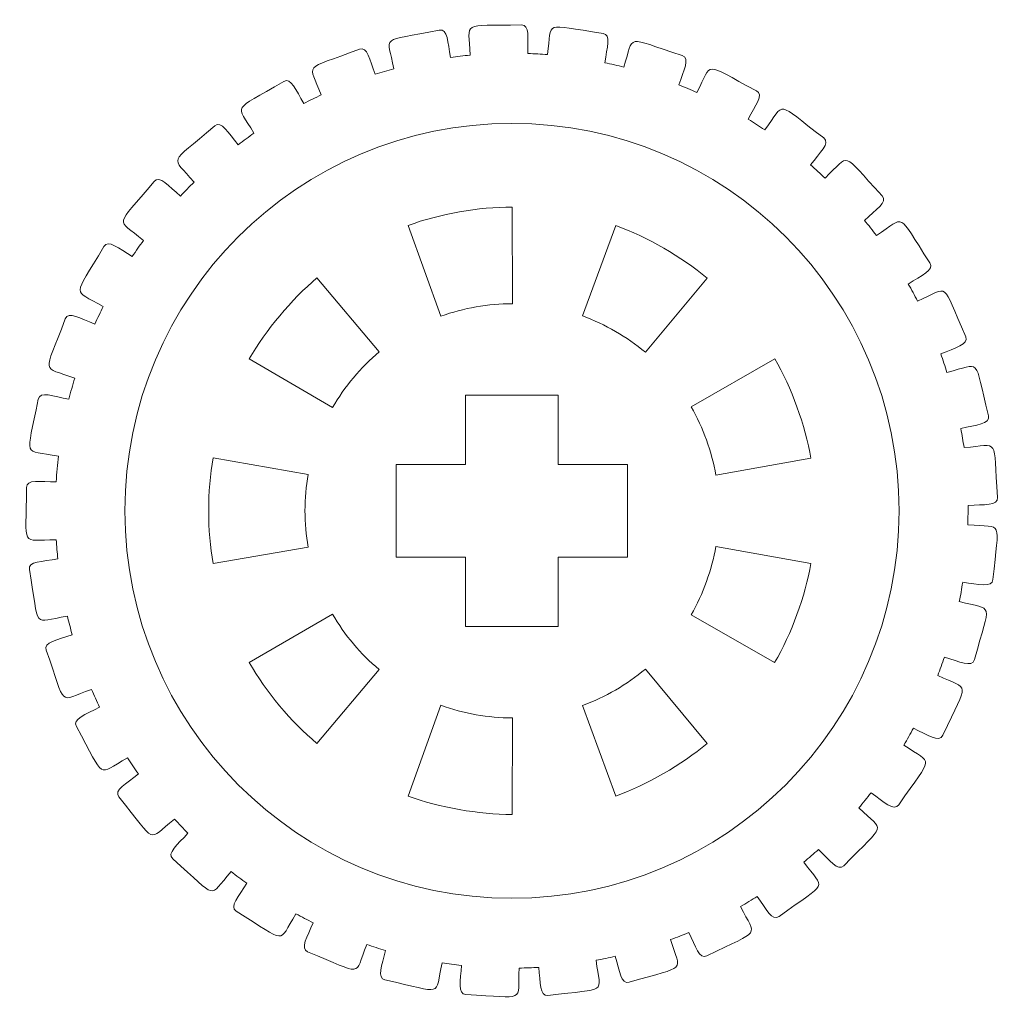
# Model space of a CAD drawing. Header units: millimetres. Extents: x -1094 to 1155, y -1556 to 1707.
# Tile 121 of 149: x 872 to 914, y 692 to 735. Entities that reach past the tile are written whole.
import ezdxf

# ---------------------------------------------------------------- set-up
doc = ezdxf.new("R2010")
doc.units = ezdxf.units.MM
doc.header["$MEASUREMENT"] = 0
doc.layers.add('Layer 1', color=7, linetype='Continuous')

msp = doc.modelspace()

# ---------------------------------------------------------------- linework, layer by layer
at = {"layer": 'Layer 1', "color": 250, "lineweight": 9}
for points, knots in [([(871.8318, 714.3522), (871.8318, 714.7322), (872.4318, 714.6022), (873.1218, 714.6022), (873.1218, 714.6022), (873.1418, 714.9822), (873.1718, 715.3522), (873.2218, 715.7122), (873.2218, 715.7122), (871.6318, 716.0122), (871.8418, 715.5322), (872.3418, 718.1722), (872.3418, 718.1722), (872.4118, 718.5422), (872.9918, 718.3022), (873.6718, 718.1722), (873.6718, 718.1722), (873.7418, 718.4822), (873.8318, 718.7822), (873.9218, 719.0822), (873.9218, 719.0822), (872.4518, 719.6322), (872.5718, 719.1322), (873.5118, 721.6422), (873.5118, 721.6422), (873.6418, 721.9922), (874.1618, 721.6622), (874.7918, 721.4222), (874.7918, 721.4222), (874.9118, 721.6822), (875.0318, 721.9322), (875.1518, 722.1822), (875.1518, 722.1822), (873.8018, 722.9722), (873.8318, 722.4622), (875.1818, 724.7722), (875.1818, 724.7722), (875.3718, 725.0922), (875.8218, 724.6822), (876.4118, 724.3422), (876.4118, 724.3422), (876.5618, 724.5822), (876.7318, 724.8122), (876.8918, 725.0322), (876.8918, 725.0322), (875.7018, 726.0322), (875.6418, 725.5222), (877.3518, 727.5822), (877.3518, 727.5822), (877.5918, 727.8622), (877.9818, 727.3822), (878.4918, 726.9522), (878.4918, 726.9522), (878.6918, 727.1622), (878.8818, 727.3522), (879.0818, 727.5522), (879.0818, 727.5522), (878.0818, 728.7322), (877.9418, 728.2422), (879.9718, 729.9822), (879.9718, 729.9822), (880.2618, 730.2222), (880.5518, 729.6822), (880.9818, 729.1722), (880.9818, 729.1722), (881.2118, 729.3422), (881.4418, 729.5122), (881.6718, 729.6722), (881.6718, 729.6722), (880.8818, 730.9922), (880.6618, 730.5422), (882.9618, 731.9022), (882.9618, 731.9022), (883.2818, 732.0922), (883.4818, 731.5222), (883.8218, 730.9522), (883.8218, 730.9522), (884.0718, 731.0822), (884.3218, 731.2022), (884.5818, 731.3222), (884.5818, 731.3222), (884.0318, 732.7522), (883.7318, 732.3422), (886.2318, 733.3022), (886.2318, 733.3022), (886.5718, 733.4322), (886.6718, 732.8322), (886.9118, 732.2222), (886.9118, 732.2222), (887.1818, 732.3022), (887.4518, 732.3822), (887.7218, 732.4522), (887.7218, 732.4522), (887.4218, 733.9522), (887.0718, 733.6022), (889.6818, 734.1222), (889.6818, 734.1222), (890.0518, 734.1922), (890.0418, 733.5922), (890.1718, 732.9422), (890.1718, 732.9422), (890.4518, 732.9822), (890.7318, 733.0122), (891.0118, 733.0422), (891.0118, 733.0422), (890.9718, 734.5622), (890.5618, 734.2822), (893.2318, 734.3522), (893.2318, 734.3522), (893.6018, 734.3622), (893.5018, 733.7722), (893.5118, 733.1122), (893.5118, 733.1122), (893.8018, 733.1022), (894.0818, 733.0822), (894.3618, 733.0622), (894.3618, 733.0622), (894.5718, 734.5722), (894.1218, 734.3622), (896.7618, 733.9822), (896.7618, 733.9822), (897.1318, 733.9322), (896.9318, 733.3622), (896.8418, 732.7122), (896.8418, 732.7122), (897.1118, 732.6522), (897.3918, 732.5922), (897.6618, 732.5222), (897.6618, 732.5222), (898.1318, 733.9722), (897.6418, 733.8422), (900.1818, 733.0222), (900.1818, 733.0222), (900.5418, 732.9122), (900.2418, 732.3822), (900.0418, 731.7522), (900.0418, 731.7522), (900.3018, 731.6522), (900.5618, 731.5422), (900.8218, 731.4322), (900.8218, 731.4322), (901.5318, 732.7822), (901.0318, 732.7322), (903.3918, 731.5022), (903.3918, 731.5022), (903.7318, 731.3322), (903.3418, 730.8622), (903.0418, 730.2722), (903.0418, 730.2722), (903.2818, 730.1222), (903.5118, 729.9722), (903.7518, 729.8122), (903.7518, 729.8122), (904.6818, 731.0422), (904.1718, 731.0722), (906.3018, 729.4622), (906.3018, 729.4622), (906.6018, 729.2322), (906.1418, 728.8322), (905.7318, 728.3022), (905.7318, 728.3022), (905.9518, 728.1122), (906.1618, 727.9222), (906.3618, 727.7322), (906.3618, 727.7322), (907.4918, 728.7922), (907.0018, 728.9122), (908.8318, 726.9622), (908.8318, 726.9622), (909.0818, 726.6822), (908.5618, 726.3622), (908.0618, 725.9022), (908.0618, 725.9022), (908.2418, 725.6922), (908.4218, 725.4722), (908.5818, 725.2422), (908.5818, 725.2422), (909.8918, 726.1022), (909.4218, 726.3022), (910.8918, 724.0722), (910.8918, 724.0722), (911.1018, 723.7522), (910.5218, 723.5222), (909.9618, 723.1522), (909.9618, 723.1522), (910.1018, 722.9122), (910.2318, 722.6622), (910.3618, 722.4122), (910.3618, 722.4122), (911.7918, 723.0422), (911.3618, 723.3222), (912.4418, 720.8722), (912.4418, 720.8722), (912.5918, 720.5322), (911.9818, 720.4022), (911.3618, 720.1322), (911.3618, 720.1322), (911.4618, 719.8622), (911.5518, 719.6022), (911.6318, 719.3322), (911.6318, 719.3322), (913.1518, 719.7122), (912.7818, 720.0522), (913.4218, 717.4622), (913.4218, 717.4622), (913.5118, 717.1022), (912.8918, 717.0722), (912.2318, 716.9022), (912.2318, 716.9022), (912.2818, 716.6322), (912.3318, 716.3522), (912.3718, 716.0822), (912.3718, 716.0822), (913.9418, 716.1922), (913.6218, 716.6022), (913.8218, 713.9322), (913.8218, 713.9322), (913.8518, 713.5622), (913.2318, 713.6322), (912.5518, 713.5822), (912.5518, 713.5822), (912.5518, 713.5822), (912.5418, 712.7522), (912.5418, 712.7522), (912.5418, 712.7522), (914.1118, 712.6022), (913.8718, 713.0522), (913.6218, 710.3822), (913.6218, 710.3822), (913.5818, 710.0122), (912.9918, 710.1922), (912.3118, 710.2622), (912.3118, 710.2622), (912.2718, 709.9822), (912.2218, 709.7022), (912.1618, 709.4322), (912.1618, 709.4322), (913.6818, 709.0222), (913.5218, 709.5122), (912.8218, 706.9222), (912.8218, 706.9222), (912.7218, 706.5622), (912.1718, 706.8422), (911.5218, 707.0222), (911.5218, 707.0222), (911.4318, 706.7522), (911.3318, 706.4922), (911.2318, 706.2322), (911.2318, 706.2322), (912.6518, 705.5722), (912.5718, 706.0822), (911.4518, 703.6522), (911.4518, 703.6522), (911.2918, 703.3122), (910.8018, 703.6722), (910.1818, 703.9622), (910.1818, 703.9622), (910.0518, 703.7122), (909.9118, 703.4722), (909.7718, 703.2322), (909.7718, 703.2322), (911.0518, 702.3422), (911.0618, 702.8522), (909.5518, 700.6522), (909.5518, 700.6522), (909.3418, 700.3422), (908.9118, 700.7822), (908.3518, 701.1722), (908.3518, 701.1722), (908.1818, 700.9522), (908.0018, 700.7322), (907.8218, 700.5122), (907.8218, 700.5122), (908.9418, 699.4322), (909.0318, 699.9322), (907.1718, 698.0122), (907.1718, 698.0122), (906.9118, 697.7522), (906.5618, 698.2522), (906.0818, 698.7222), (906.0818, 698.7222), (905.8718, 698.5322), (905.6618, 698.3522), (905.4418, 698.1722), (905.4418, 698.1722), (906.3618, 696.9222), (906.5318, 697.3922), (904.3718, 695.8222), (904.3718, 695.8222), (904.0718, 695.6022), (903.8218, 696.1522), (903.4318, 696.6922), (903.4318, 696.6922), (903.1918, 696.5422), (902.9518, 696.3922), (902.7118, 696.2522), (902.7118, 696.2522), (903.3918, 694.8722), (903.6418, 695.3122), (901.2518, 694.1222), (901.2518, 694.1222), (900.9218, 693.9622), (900.7718, 694.5422), (900.4718, 695.1322), (900.4718, 695.1322), (900.2118, 695.0222), (899.9518, 694.9222), (899.6818, 694.8222), (899.6818, 694.8222), (900.1218, 693.3622), (900.4518, 693.7422), (897.8918, 692.9822), (897.8918, 692.9822), (897.5318, 692.8722), (897.4818, 693.4722), (897.2918, 694.1022), (897.2918, 694.1022), (897.0218, 694.0422), (896.7418, 693.9822), (896.4618, 693.9322), (896.4618, 693.9322), (896.6518, 692.4122), (897.0318, 692.7422), (894.3818, 692.4122), (894.3818, 692.4122), (894.0118, 692.3722), (894.0618, 692.9722), (893.9818, 693.6222), (893.9818, 693.6222), (893.7018, 693.6122), (893.4218, 693.6022), (893.1318, 693.5922), (893.1318, 693.5922), (893.0618, 692.0722), (893.4918, 692.3222), (890.8318, 692.4522), (890.8318, 692.4522), (890.4618, 692.4722), (890.6018, 693.0522), (890.6418, 693.7122), (890.6418, 693.7122), (890.3518, 693.7422), (890.0718, 693.7722), (889.8018, 693.8222), (889.8018, 693.8222), (889.4718, 692.3322), (889.9418, 692.5122), (887.3318, 693.0822), (887.3318, 693.0822), (886.9718, 693.1622), (887.2118, 693.7122), (887.3518, 694.3522), (887.3518, 694.3522), (887.0818, 694.4322), (886.8118, 694.5222), (886.5518, 694.6122), (886.5518, 694.6122), (885.9718, 693.1922), (886.4718, 693.2922), (883.9918, 694.3022), (883.9918, 694.3022), (883.6518, 694.4422), (883.9818, 694.9422), (884.2318, 695.5522), (884.2318, 695.5522), (883.9818, 695.6722), (883.7318, 695.8022), (883.4818, 695.9422), (883.4818, 695.9422), (882.6718, 694.6322), (883.1718, 694.6522), (880.9018, 696.0522), (880.9018, 696.0522), (880.5918, 696.2522), (881.0118, 696.6922), (881.3618, 697.2622), (881.3618, 697.2622), (881.1318, 697.4222), (880.9018, 697.5922), (880.6818, 697.7622), (880.6818, 697.7622), (879.6618, 696.6122), (880.1618, 696.5422), (878.1618, 698.3122), (878.1618, 698.3122), (877.8818, 698.5522), (878.3718, 698.9222), (878.8118, 699.4222), (878.8118, 699.4222), (878.6218, 699.6222), (878.4218, 699.8322), (878.2318, 700.0322), (878.2318, 700.0322), (877.0218, 699.0622), (877.5118, 698.9122), (875.8318, 700.9922), (875.8318, 700.9922), (875.6018, 701.2822), (876.1418, 701.5622), (876.6718, 701.9822), (876.6718, 701.9822), (876.5118, 702.2122), (876.3518, 702.4522), (876.2018, 702.6822), (876.2018, 702.6822), (874.8418, 701.9222), (875.2918, 701.6922), (873.9918, 704.0322), (873.9918, 704.0322), (873.8118, 704.3522), (874.3918, 704.5422), (874.9918, 704.8722), (874.9918, 704.8722), (874.8718, 705.1222), (874.7518, 705.3822), (874.6418, 705.6322), (874.6418, 705.6322), (873.1718, 705.1122), (873.5718, 704.8122), (872.6918, 707.3322), (872.6918, 707.3322), (872.5618, 707.6822), (873.1718, 707.7722), (873.8118, 707.9922), (873.8118, 707.9922), (873.7418, 708.2622), (873.6718, 708.5322), (873.6018, 708.8022), (873.6018, 708.8022), (872.0618, 708.5422), (872.4118, 708.1722), (871.9618, 710.8122), (871.9618, 710.8122), (871.8918, 711.1722), (872.5218, 711.1522), (873.1918, 711.2722), (873.1918, 711.2722), (873.1618, 711.5522), (873.1318, 711.8222), (873.1218, 712.1022), (873.1218, 712.1022), (871.5418, 712.1022), (871.8318, 711.6822), (871.8318, 714.3522)], [0, 0, 0, 0, 0.0089286, 0.0089286, 0.0089286, 0.0089286, 0.0178571, 0.0178571, 0.0178571, 0.0178571, 0.0267857, 0.0267857, 0.0267857, 0.0267857, 0.0357143, 0.0357143, 0.0357143, 0.0357143, 0.0446429, 0.0446429, 0.0446429, 0.0446429, 0.0535714, 0.0535714, 0.0535714, 0.0535714, 0.0625, 0.0625, 0.0625, 0.0625, 0.0714286, 0.0714286, 0.0714286, 0.0714286, 0.0803571, 0.0803571, 0.0803571, 0.0803571, 0.0892857, 0.0892857, 0.0892857, 0.0892857, 0.0982143, 0.0982143, 0.0982143, 0.0982143, 0.1071429, 0.1071429, 0.1071429, 0.1071429, 0.1160714, 0.1160714, 0.1160714, 0.1160714, 0.125, 0.125, 0.125, 0.125, 0.1339286, 0.1339286, 0.1339286, 0.1339286, 0.1428571, 0.1428571, 0.1428571, 0.1428571, 0.1517857, 0.1517857, 0.1517857, 0.1517857, 0.1607143, 0.1607143, 0.1607143, 0.1607143, 0.1696429, 0.1696429, 0.1696429, 0.1696429, 0.1785714, 0.1785714, 0.1785714, 0.1785714, 0.1875, 0.1875, 0.1875, 0.1875, 0.1964286, 0.1964286, 0.1964286, 0.1964286, 0.2053571, 0.2053571, 0.2053571, 0.2053571, 0.2142857, 0.2142857, 0.2142857, 0.2142857, 0.2232143, 0.2232143, 0.2232143, 0.2232143, 0.2321429, 0.2321429, 0.2321429, 0.2321429, 0.2410714, 0.2410714, 0.2410714, 0.2410714, 0.25, 0.25, 0.25, 0.25, 0.2589286, 0.2589286, 0.2589286, 0.2589286, 0.2678571, 0.2678571, 0.2678571, 0.2678571, 0.2767857, 0.2767857, 0.2767857, 0.2767857, 0.2857143, 0.2857143, 0.2857143, 0.2857143, 0.2946429, 0.2946429, 0.2946429, 0.2946429, 0.3035714, 0.3035714, 0.3035714, 0.3035714, 0.3125, 0.3125, 0.3125, 0.3125, 0.3214286, 0.3214286, 0.3214286, 0.3214286, 0.3303571, 0.3303571, 0.3303571, 0.3303571, 0.3392857, 0.3392857, 0.3392857, 0.3392857, 0.3482143, 0.3482143, 0.3482143, 0.3482143, 0.3571429, 0.3571429, 0.3571429, 0.3571429, 0.3660714, 0.3660714, 0.3660714, 0.3660714, 0.375, 0.375, 0.375, 0.375, 0.3839286, 0.3839286, 0.3839286, 0.3839286, 0.3928571, 0.3928571, 0.3928571, 0.3928571, 0.4017857, 0.4017857, 0.4017857, 0.4017857, 0.4107143, 0.4107143, 0.4107143, 0.4107143, 0.4196429, 0.4196429, 0.4196429, 0.4196429, 0.4285714, 0.4285714, 0.4285714, 0.4285714, 0.4375, 0.4375, 0.4375, 0.4375, 0.4464286, 0.4464286, 0.4464286, 0.4464286, 0.4553571, 0.4553571, 0.4553571, 0.4553571, 0.4642857, 0.4642857, 0.4642857, 0.4642857, 0.4732143, 0.4732143, 0.4732143, 0.4732143, 0.4821429, 0.4821429, 0.4821429, 0.4821429, 0.4910714, 0.4910714, 0.4910714, 0.4910714, 0.5, 0.5, 0.5, 0.5, 0.5089286, 0.5089286, 0.5089286, 0.5089286, 0.5178571, 0.5178571, 0.5178571, 0.5178571, 0.5267857, 0.5267857, 0.5267857, 0.5267857, 0.5357143, 0.5357143, 0.5357143, 0.5357143, 0.5446429, 0.5446429, 0.5446429, 0.5446429, 0.5535714, 0.5535714, 0.5535714, 0.5535714, 0.5625, 0.5625, 0.5625, 0.5625, 0.5714286, 0.5714286, 0.5714286, 0.5714286, 0.5803571, 0.5803571, 0.5803571, 0.5803571, 0.5892857, 0.5892857, 0.5892857, 0.5892857, 0.5982143, 0.5982143, 0.5982143, 0.5982143, 0.6071429, 0.6071429, 0.6071429, 0.6071429, 0.6160714, 0.6160714, 0.6160714, 0.6160714, 0.625, 0.625, 0.625, 0.625, 0.6339286, 0.6339286, 0.6339286, 0.6339286, 0.6428571, 0.6428571, 0.6428571, 0.6428571, 0.6517857, 0.6517857, 0.6517857, 0.6517857, 0.6607143, 0.6607143, 0.6607143, 0.6607143, 0.6696429, 0.6696429, 0.6696429, 0.6696429, 0.6785714, 0.6785714, 0.6785714, 0.6785714, 0.6875, 0.6875, 0.6875, 0.6875, 0.6964286, 0.6964286, 0.6964286, 0.6964286, 0.7053571, 0.7053571, 0.7053571, 0.7053571, 0.7142857, 0.7142857, 0.7142857, 0.7142857, 0.7232143, 0.7232143, 0.7232143, 0.7232143, 0.7321429, 0.7321429, 0.7321429, 0.7321429, 0.7410714, 0.7410714, 0.7410714, 0.7410714, 0.75, 0.75, 0.75, 0.75, 0.7589286, 0.7589286, 0.7589286, 0.7589286, 0.7678571, 0.7678571, 0.7678571, 0.7678571, 0.7767857, 0.7767857, 0.7767857, 0.7767857, 0.7857143, 0.7857143, 0.7857143, 0.7857143, 0.7946429, 0.7946429, 0.7946429, 0.7946429, 0.8035714, 0.8035714, 0.8035714, 0.8035714, 0.8125, 0.8125, 0.8125, 0.8125, 0.8214286, 0.8214286, 0.8214286, 0.8214286, 0.8303571, 0.8303571, 0.8303571, 0.8303571, 0.8392857, 0.8392857, 0.8392857, 0.8392857, 0.8482143, 0.8482143, 0.8482143, 0.8482143, 0.8571429, 0.8571429, 0.8571429, 0.8571429, 0.8660714, 0.8660714, 0.8660714, 0.8660714, 0.875, 0.875, 0.875, 0.875, 0.8839286, 0.8839286, 0.8839286, 0.8839286, 0.8928571, 0.8928571, 0.8928571, 0.8928571, 0.9017857, 0.9017857, 0.9017857, 0.9017857, 0.9107143, 0.9107143, 0.9107143, 0.9107143, 0.9196429, 0.9196429, 0.9196429, 0.9196429, 0.9285714, 0.9285714, 0.9285714, 0.9285714, 0.9375, 0.9375, 0.9375, 0.9375, 0.9464286, 0.9464286, 0.9464286, 0.9464286, 0.9553571, 0.9553571, 0.9553571, 0.9553571, 0.9642857, 0.9642857, 0.9642857, 0.9642857, 0.9732143, 0.9732143, 0.9732143, 0.9732143, 0.9821429, 0.9821429, 0.9821429, 0.9821429, 1, 1, 1, 1]), ([(892.8418, 722.3022), (891.8018, 722.3022), (890.7318, 722.1122), (889.7518, 721.7622), (889.7518, 721.7622), (889.7518, 721.7622), (888.3318, 725.6822), (888.3318, 725.6822), (888.3318, 725.6822), (889.6918, 726.1822), (891.3918, 726.4822), (892.8318, 726.4722), (892.8318, 726.4722), (892.8318, 726.4722), (892.8418, 722.3022), (892.8418, 722.3022)], [0, 0, 0, 0, 0.2, 0.2, 0.2, 0.2, 0.4, 0.4, 0.4, 0.4, 0.6, 0.6, 0.6, 0.6, 1, 1, 1, 1]), ([(898.5918, 720.2022), (897.7918, 720.8722), (896.8518, 721.4122), (895.8718, 721.7722), (895.8718, 721.7722), (895.8718, 721.7722), (897.3118, 725.6822), (897.3118, 725.6822), (897.3118, 725.6822), (898.6718, 725.1922), (900.1618, 724.3322), (901.2618, 723.4022), (901.2618, 723.4022), (901.2618, 723.4022), (898.5918, 720.2022), (898.5918, 720.2022)], [0, 0, 0, 0, 0.2, 0.2, 0.2, 0.2, 0.4, 0.4, 0.4, 0.4, 0.6, 0.6, 0.6, 0.6, 1, 1, 1, 1]), ([(885.0718, 717.8122), (885.0718, 717.8122), (881.4618, 719.9122), (881.4618, 719.9122), (881.4618, 719.9122), (882.1818, 721.1622), (883.2918, 722.4822), (884.3918, 723.4122), (884.3918, 723.4122), (884.3918, 723.4122), (887.0818, 720.2222), (887.0818, 720.2222), (887.0818, 720.2222), (886.2918, 719.5522), (885.5818, 718.7122), (885.0718, 717.8122)], [0, 0, 0, 0, 0.2, 0.2, 0.2, 0.2, 0.4, 0.4, 0.4, 0.4, 0.6, 0.6, 0.6, 0.6, 1, 1, 1, 1]), ([(901.6418, 714.8922), (901.4618, 715.9122), (901.0918, 716.9422), (900.5718, 717.8422), (900.5718, 717.8422), (900.5718, 717.8422), (904.1918, 719.9222), (904.1918, 719.9222), (904.1918, 719.9222), (904.9118, 718.6722), (905.5018, 717.0522), (905.7518, 715.6222), (905.7518, 715.6222), (905.7518, 715.6222), (901.6418, 714.8922), (901.6418, 714.8922)], [0, 0, 0, 0, 0.2, 0.2, 0.2, 0.2, 0.4, 0.4, 0.4, 0.4, 0.6, 0.6, 0.6, 0.6, 1, 1, 1, 1]), ([(897.8218, 715.3522), (897.8218, 715.3522), (897.8218, 711.3522), (897.8218, 711.3522), (897.8218, 711.3522), (897.8218, 711.3522), (894.8218, 711.3522), (894.8218, 711.3522), (894.8218, 711.3522), (894.8218, 711.3522), (894.8218, 708.3522), (894.8218, 708.3522), (894.8218, 708.3522), (894.8218, 708.3522), (890.8218, 708.3522), (890.8218, 708.3522), (890.8218, 708.3522), (890.8218, 708.3522), (890.8218, 711.3522), (890.8218, 711.3522), (890.8218, 711.3522), (890.8218, 711.3522), (887.8218, 711.3522), (887.8218, 711.3522), (887.8218, 711.3522), (887.8218, 711.3522), (887.8218, 715.3522), (887.8218, 715.3522), (887.8218, 715.3522), (887.8218, 715.3522), (890.8218, 715.3522), (890.8218, 715.3522), (890.8218, 715.3522), (890.8218, 715.3522), (890.8218, 718.3522), (890.8218, 718.3522), (890.8218, 718.3522), (890.8218, 718.3522), (894.8218, 718.3522), (894.8218, 718.3522), (894.8218, 718.3522), (894.8218, 718.3522), (894.8218, 715.3522), (894.8218, 715.3522), (894.8218, 715.3522), (894.8218, 715.3522), (897.8218, 715.3522), (897.8218, 715.3522)], [0, 0, 0, 0, 0.0769231, 0.0769231, 0.0769231, 0.0769231, 0.1538462, 0.1538462, 0.1538462, 0.1538462, 0.2307692, 0.2307692, 0.2307692, 0.2307692, 0.3076923, 0.3076923, 0.3076923, 0.3076923, 0.3846154, 0.3846154, 0.3846154, 0.3846154, 0.4615385, 0.4615385, 0.4615385, 0.4615385, 0.5384615, 0.5384615, 0.5384615, 0.5384615, 0.6153846, 0.6153846, 0.6153846, 0.6153846, 0.6923077, 0.6923077, 0.6923077, 0.6923077, 0.7692308, 0.7692308, 0.7692308, 0.7692308, 0.8461538, 0.8461538, 0.8461538, 0.8461538, 1, 1, 1, 1]), ([(884.0118, 714.9222), (883.8318, 713.9022), (883.8318, 712.8122), (884.0118, 711.7822), (884.0118, 711.7822), (884.0118, 711.7822), (879.9018, 711.0722), (879.9018, 711.0722), (879.9018, 711.0722), (879.6518, 712.4922), (879.6518, 714.2122), (879.9018, 715.6422), (879.9018, 715.6422), (879.9018, 715.6422), (884.0118, 714.9222), (884.0118, 714.9222)], [0, 0, 0, 0, 0.2, 0.2, 0.2, 0.2, 0.4, 0.4, 0.4, 0.4, 0.6, 0.6, 0.6, 0.6, 1, 1, 1, 1]), ([(900.5718, 708.8622), (901.0918, 709.7622), (901.4618, 710.7922), (901.6418, 711.8122), (901.6418, 711.8122), (901.6418, 711.8122), (905.7518, 711.0822), (905.7518, 711.0822), (905.7518, 711.0822), (905.5018, 709.6622), (904.9118, 708.0322), (904.1818, 706.7922), (904.1818, 706.7922), (904.1818, 706.7922), (900.5718, 708.8622), (900.5718, 708.8622)], [0, 0, 0, 0, 0.2, 0.2, 0.2, 0.2, 0.4, 0.4, 0.4, 0.4, 0.6, 0.6, 0.6, 0.6, 1, 1, 1, 1]), ([(885.0718, 708.8922), (885.5818, 707.9922), (886.2818, 707.1522), (887.0818, 706.4922), (887.0818, 706.4922), (887.0818, 706.4922), (884.3918, 703.3022), (884.3918, 703.3022), (884.3918, 703.3022), (883.2818, 704.2222), (882.1818, 705.5422), (881.4618, 706.8022), (881.4618, 706.8022), (881.4618, 706.8022), (885.0718, 708.8922), (885.0718, 708.8922)], [0, 0, 0, 0, 0.2, 0.2, 0.2, 0.2, 0.4, 0.4, 0.4, 0.4, 0.6, 0.6, 0.6, 0.6, 1, 1, 1, 1]), ([(895.8718, 704.9422), (896.8518, 705.2922), (897.7918, 705.8422), (898.5918, 706.5122), (898.5918, 706.5122), (898.5918, 706.5122), (901.2618, 703.3022), (901.2618, 703.3022), (901.2618, 703.3022), (900.1618, 702.3722), (898.6618, 701.5122), (897.3118, 701.0222), (897.3118, 701.0222), (897.3118, 701.0222), (895.8718, 704.9422), (895.8718, 704.9422)], [0, 0, 0, 0, 0.2, 0.2, 0.2, 0.2, 0.4, 0.4, 0.4, 0.4, 0.6, 0.6, 0.6, 0.6, 1, 1, 1, 1]), ([(889.7518, 704.9522), (890.7218, 704.5922), (891.8018, 704.4022), (892.8418, 704.4022), (892.8418, 704.4022), (892.8418, 704.4022), (892.8318, 700.2322), (892.8318, 700.2322), (892.8318, 700.2322), (891.3818, 700.2322), (889.6918, 700.5322), (888.3318, 701.0222), (888.3318, 701.0222), (888.3318, 701.0222), (889.7518, 704.9522), (889.7518, 704.9522)], [0, 0, 0, 0, 0.2, 0.2, 0.2, 0.2, 0.4, 0.4, 0.4, 0.4, 0.6, 0.6, 0.6, 0.6, 1, 1, 1, 1])]:
    msp.add_open_spline(points, degree=3, knots=knots, dxfattribs=at)
at = {"layer": 'Layer 1', "color": 242, "lineweight": 9}
msp.add_open_spline([(892.8218, 696.6122), (902.0718, 696.6122), (909.5618, 704.1122), (909.5618, 713.3522), (909.5618, 713.3522), (909.5618, 722.6022), (902.0718, 730.0922), (892.8218, 730.0922), (892.8218, 730.0922), (883.5818, 730.0922), (876.0918, 722.6022), (876.0918, 713.3522), (876.0918, 713.3522), (876.0918, 704.1122), (883.5818, 696.6122), (892.8218, 696.6122)], degree=3, knots=[0, 0, 0, 0, 0.2, 0.2, 0.2, 0.2, 0.4, 0.4, 0.4, 0.4, 0.6, 0.6, 0.6, 0.6, 1, 1, 1, 1], dxfattribs=at)

doc.saveas('drawing.dxf')
